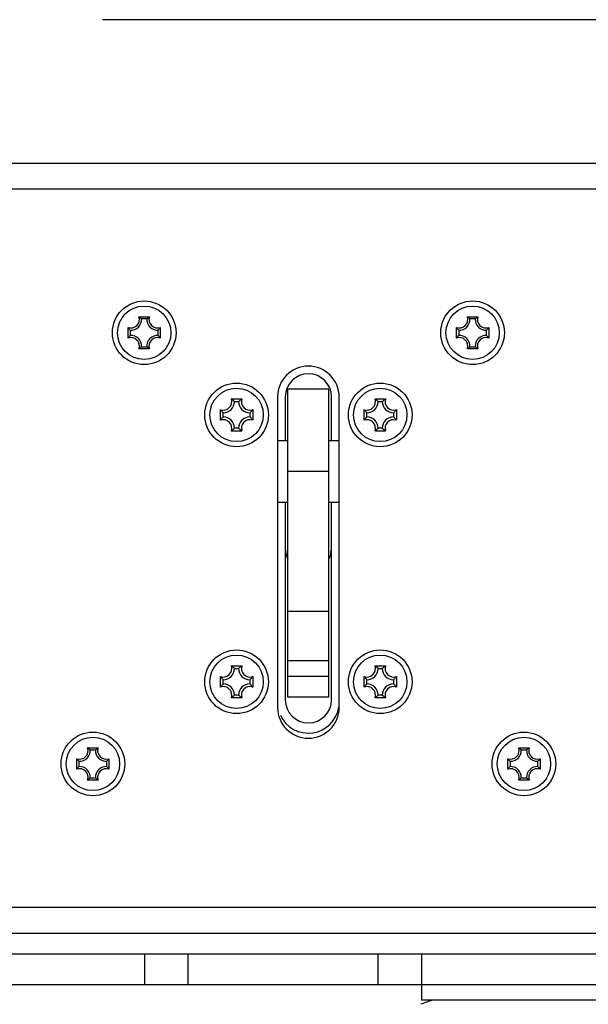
# Model space of a CAD drawing. Extents: x 0 to 420, y 0 to 297.
# Tile 71 of 75: x 358 to 370, y 193 to 212. Entities that reach past the tile are written whole.
import ezdxf

# ---------------------------------------------------------------- set-up
doc = ezdxf.new("R2010")
doc.units = 0
doc.header["$LTSCALE"] = 23.1
doc.layers.get('0').update_dxf_attribs({"linetype": 'CONTINUOUS'})
doc.layers.add('02___PRT_ALL_AXES', color=7, linetype='CONTINUOUS')
doc.layers.add('DIM_PILOTEES', color=7, linetype='CONTINUOUS')
doc.dimstyles.get("Standard").update_dxf_attribs({"dimtxt": 2.5, "dimasz": 2.5, "dimexe": 1.25, "dimexo": 0.625, "dimtad": 1, "dimcen": 2.5, "dimazin": 3, "dimtfac": 1, "dimtmove": 0, "dimatfit": 3})

# ---------------------------------------------------------------- blocks, each defined once
blk = doc.blocks.new('_FILLED')
at = {"color": 0, "linetype": 'BYBLOCK'}
blk.add_solid([(0, 0), (-1, 0.1429), (-1, -0.1429)], dxfattribs=at)
blk = doc.blocks.new('*D5')
at = {"layer": 'DIM_PILOTEES', "color": 2, "linetype": 'CONTINUOUS'}
for p, q in [((190.124, 209.109), (190.124, 278.743)), ((390.124, 209.109), (390.124, 278.743)), ((190.124, 276.743), (290.124, 276.743)), ((390.124, 276.743), (290.124, 276.743))]:
    blk.add_line(p, q, dxfattribs=at)
at = {"layer": 'DIM_PILOTEES', "color": 2, "linetype": 'CONTINUOUS', "xscale": 3.5, "yscale": 3.5, "zscale": 3.5, "rotation": 180}
blk.add_blockref('_FILLED', (190.124, 276.743), dxfattribs=at)
at = {"layer": 'DIM_PILOTEES', "color": 2, "linetype": 'CONTINUOUS', "xscale": 3.5, "yscale": 3.5, "zscale": 3.5}
blk.add_blockref('_FILLED', (390.124, 276.743), dxfattribs=at)

msp = doc.modelspace()

# ---------------------------------------------------------------- linework, layer by layer
at = {"color": 7, "linetype": 'CONTINUOUS'}
for p, q in [((386.064, 212.134), (360.114, 212.134)), ((387.124, 209.334), (193.224, 209.334)), ((387.224, 208.834), (193.024, 208.834)), ((360.822, 206.347), (361.027, 206.347)), ((360.976, 206.305), (360.873, 206.305)), ((367.222, 206.347), (367.427, 206.347)), ((367.376, 206.305), (367.273, 206.305)), ((360.611, 205.932), (360.611, 206.136)), ((360.653, 206.085), (360.653, 205.982)), ((361.196, 205.982), (361.196, 206.085)), ((361.238, 206.136), (361.238, 205.932)), ((367.011, 205.932), (367.011, 206.136)), ((367.053, 206.085), (367.053, 205.982)), ((367.596, 205.982), (367.596, 206.085)), ((367.638, 206.136), (367.638, 205.932)), ((361.027, 205.72), (360.822, 205.72)), ((360.873, 205.763), (360.976, 205.763)), ((367.427, 205.72), (367.222, 205.72)), ((367.273, 205.763), (367.376, 205.763)), ((362.622, 204.747), (362.827, 204.747)), ((362.633, 204.739), (362.622, 204.747)), ((362.684, 204.694), (362.764, 204.694)), ((362.816, 204.739), (362.827, 204.747)), ((363.524, 204.784), (363.524, 198.734)), ((363.674, 204.784), (363.674, 203.934)), ((364.574, 203.934), (364.574, 204.784)), ((364.724, 198.734), (364.724, 204.784)), ((365.422, 204.747), (365.627, 204.747)), ((365.433, 204.739), (365.422, 204.747)), ((365.484, 204.694), (365.564, 204.694)), ((365.616, 204.739), (365.627, 204.747)), ((362.419, 204.525), (362.411, 204.536)), ((362.411, 204.332), (362.411, 204.536)), ((363.03, 204.525), (363.038, 204.536)), ((363.038, 204.536), (363.038, 204.332)), ((365.219, 204.525), (365.211, 204.536)), ((365.211, 204.332), (365.211, 204.536)), ((365.83, 204.525), (365.838, 204.536)), ((365.838, 204.536), (365.838, 204.332)), ((362.419, 204.342), (362.411, 204.332)), ((362.464, 204.394), (362.464, 204.474)), ((362.984, 204.474), (362.984, 204.394)), ((363.03, 204.342), (363.038, 204.332)), ((365.219, 204.342), (365.211, 204.332)), ((365.264, 204.394), (365.264, 204.474)), ((365.784, 204.474), (365.784, 204.394)), ((365.83, 204.342), (365.838, 204.332)), ((362.633, 204.129), (362.622, 204.12)), ((362.827, 204.12), (362.622, 204.12)), ((362.764, 204.174), (362.684, 204.174)), ((362.816, 204.129), (362.827, 204.12)), ((365.433, 204.129), (365.422, 204.12)), ((365.627, 204.12), (365.422, 204.12)), ((365.564, 204.174), (365.484, 204.174)), ((365.616, 204.129), (365.627, 204.12)), ((363.524, 203.934), (363.724, 203.934)), ((364.524, 203.934), (364.724, 203.934)), ((363.724, 198.934), (363.724, 203.334)), ((364.524, 198.934), (364.524, 203.334)), ((363.524, 202.734), (363.724, 202.734)), ((363.674, 202.734), (363.674, 198.884)), ((364.524, 202.734), (364.724, 202.734)), ((364.574, 198.884), (364.574, 202.734)), ((364.524, 200.605), (363.724, 200.605)), ((362.622, 199.547), (362.827, 199.547)), ((362.633, 199.539), (362.622, 199.547)), ((362.816, 199.539), (362.827, 199.547)), ((363.724, 199.65), (364.524, 199.65)), ((365.422, 199.547), (365.627, 199.547)), ((365.433, 199.539), (365.422, 199.547)), ((365.616, 199.539), (365.627, 199.547)), ((362.419, 199.325), (362.411, 199.336)), ((362.411, 199.132), (362.411, 199.336)), ((362.684, 199.494), (362.764, 199.494)), ((363.03, 199.325), (363.038, 199.336)), ((363.038, 199.336), (363.038, 199.132)), ((364.524, 199.334), (363.724, 199.334)), ((365.219, 199.325), (365.211, 199.336)), ((365.211, 199.132), (365.211, 199.336)), ((365.484, 199.494), (365.564, 199.494)), ((365.83, 199.325), (365.838, 199.336)), ((365.838, 199.336), (365.838, 199.132)), ((362.419, 199.142), (362.411, 199.132)), ((362.464, 199.194), (362.464, 199.274)), ((362.984, 199.274), (362.984, 199.194)), ((363.03, 199.142), (363.038, 199.132)), ((365.219, 199.142), (365.211, 199.132)), ((365.264, 199.194), (365.264, 199.274)), ((365.784, 199.274), (365.784, 199.194)), ((365.83, 199.142), (365.838, 199.132)), ((362.764, 198.974), (362.684, 198.974)), ((365.564, 198.974), (365.484, 198.974)), ((362.633, 198.929), (362.622, 198.92)), ((362.827, 198.92), (362.622, 198.92)), ((362.816, 198.929), (362.827, 198.92)), ((365.433, 198.929), (365.422, 198.92)), ((365.627, 198.92), (365.422, 198.92)), ((365.616, 198.929), (365.627, 198.92)), ((359.822, 197.947), (360.027, 197.947)), ((359.976, 197.905), (359.873, 197.905)), ((368.222, 197.947), (368.427, 197.947)), ((368.376, 197.905), (368.273, 197.905)), ((359.611, 197.532), (359.611, 197.736)), ((359.653, 197.685), (359.653, 197.582)), ((360.196, 197.582), (360.196, 197.685)), ((360.238, 197.736), (360.238, 197.532)), ((368.011, 197.532), (368.011, 197.736)), ((368.053, 197.685), (368.053, 197.582)), ((368.596, 197.582), (368.596, 197.685)), ((368.638, 197.736), (368.638, 197.532)), ((360.027, 197.32), (359.822, 197.32)), ((359.873, 197.363), (359.976, 197.363)), ((368.427, 197.32), (368.222, 197.32)), ((368.273, 197.363), (368.376, 197.363)), ((387.124, 194.834), (193.124, 194.834)), ((190.124, 194.334), (390.124, 194.334)), ((190.684, 193.934), (389.564, 193.934)), ((360.935, 193.334), (360.935, 193.934)), ((361.783, 193.334), (361.783, 193.934)), ((365.48, 193.934), (365.48, 193.334)), ((366.329, 193.934), (366.329, 193.334)), ((313.124, 193.334), (384.084, 193.334)), ((366.33, 193.334), (366.33, 193.034)), ((371.33, 193.034), (366.33, 193.034))]:
    msp.add_line(p, q, dxfattribs=at)
for points in [[(360.84, 206.334), (360.831, 206.341), (360.822, 206.347)], [(360.873, 206.305), (360.865, 206.313), (360.856, 206.32), (360.848, 206.327), (360.84, 206.334)], [(360.976, 206.305), (360.984, 206.313), (360.992, 206.32), (361.001, 206.327), (361.009, 206.334)], [(361.009, 206.334), (361.018, 206.341), (361.027, 206.347)], [(367.24, 206.334), (367.231, 206.341), (367.222, 206.347)], [(367.273, 206.305), (367.265, 206.313), (367.256, 206.32), (367.248, 206.327), (367.24, 206.334)], [(367.376, 206.305), (367.384, 206.313), (367.392, 206.32), (367.401, 206.327), (367.409, 206.334)], [(367.409, 206.334), (367.418, 206.341), (367.427, 206.347)], [(360.624, 206.119), (360.618, 206.127), (360.611, 206.136)], [(360.653, 206.085), (360.646, 206.094), (360.638, 206.102), (360.631, 206.11), (360.624, 206.119)], [(361.196, 206.085), (361.203, 206.094), (361.211, 206.102), (361.218, 206.11), (361.225, 206.119)], [(361.225, 206.119), (361.231, 206.127), (361.238, 206.136)], [(367.024, 206.119), (367.018, 206.127), (367.011, 206.136)], [(367.053, 206.085), (367.046, 206.094), (367.038, 206.102), (367.031, 206.11), (367.024, 206.119)], [(367.596, 206.085), (367.603, 206.094), (367.611, 206.102), (367.618, 206.11), (367.625, 206.119)], [(367.625, 206.119), (367.631, 206.127), (367.638, 206.136)], [(360.624, 205.949), (360.618, 205.94), (360.611, 205.932)], [(360.653, 205.982), (360.646, 205.974), (360.638, 205.966), (360.631, 205.957), (360.624, 205.949)], [(361.196, 205.982), (361.203, 205.974), (361.211, 205.966), (361.218, 205.957), (361.225, 205.949)], [(361.225, 205.949), (361.231, 205.94), (361.238, 205.932)], [(367.024, 205.949), (367.018, 205.94), (367.011, 205.932)], [(367.053, 205.982), (367.046, 205.974), (367.038, 205.966), (367.031, 205.957), (367.024, 205.949)], [(367.596, 205.982), (367.603, 205.974), (367.611, 205.966), (367.618, 205.957), (367.625, 205.949)], [(367.625, 205.949), (367.631, 205.94), (367.638, 205.932)], [(360.84, 205.734), (360.831, 205.727), (360.822, 205.72)], [(360.873, 205.763), (360.865, 205.755), (360.856, 205.748), (360.848, 205.74), (360.84, 205.734)], [(360.976, 205.763), (360.984, 205.755), (360.992, 205.748), (361.001, 205.74), (361.009, 205.734)], [(361.009, 205.734), (361.018, 205.727), (361.027, 205.72)], [(367.24, 205.734), (367.231, 205.727), (367.222, 205.72)], [(367.273, 205.763), (367.265, 205.755), (367.256, 205.748), (367.248, 205.74), (367.24, 205.734)], [(367.376, 205.763), (367.384, 205.755), (367.392, 205.748), (367.401, 205.74), (367.409, 205.734)], [(367.409, 205.734), (367.418, 205.727), (367.427, 205.72)], [(362.684, 204.694), (362.674, 204.704), (362.664, 204.713), (362.654, 204.722), (362.644, 204.731), (362.633, 204.739)], [(362.764, 204.694), (362.774, 204.704), (362.785, 204.713), (362.795, 204.722), (362.805, 204.731), (362.816, 204.739)], [(365.484, 204.694), (365.474, 204.704), (365.464, 204.713), (365.454, 204.722), (365.444, 204.731), (365.433, 204.739)], [(365.564, 204.694), (365.574, 204.704), (365.585, 204.713), (365.595, 204.722), (365.605, 204.731), (365.616, 204.739)], [(362.464, 204.474), (362.455, 204.484), (362.445, 204.494), (362.436, 204.504), (362.428, 204.515), (362.419, 204.525)], [(362.984, 204.474), (362.994, 204.484), (363.004, 204.494), (363.013, 204.504), (363.021, 204.515), (363.03, 204.525)], [(365.264, 204.474), (365.255, 204.484), (365.245, 204.494), (365.236, 204.504), (365.228, 204.515), (365.219, 204.525)], [(365.784, 204.474), (365.794, 204.484), (365.804, 204.494), (365.813, 204.504), (365.821, 204.515), (365.83, 204.525)], [(362.464, 204.394), (362.455, 204.384), (362.445, 204.374), (362.436, 204.364), (362.428, 204.353), (362.419, 204.342)], [(362.984, 204.394), (362.994, 204.384), (363.004, 204.374), (363.013, 204.364), (363.021, 204.353), (363.03, 204.342)], [(365.264, 204.394), (365.255, 204.384), (365.245, 204.374), (365.236, 204.364), (365.228, 204.353), (365.219, 204.342)], [(365.784, 204.394), (365.794, 204.384), (365.804, 204.374), (365.813, 204.364), (365.821, 204.353), (365.83, 204.342)], [(362.684, 204.174), (362.674, 204.164), (362.664, 204.155), (362.654, 204.146), (362.644, 204.137), (362.633, 204.129)], [(362.764, 204.174), (362.774, 204.164), (362.785, 204.155), (362.795, 204.146), (362.805, 204.137), (362.816, 204.129)], [(365.484, 204.174), (365.474, 204.164), (365.464, 204.155), (365.454, 204.146), (365.444, 204.137), (365.433, 204.129)], [(365.564, 204.174), (365.574, 204.164), (365.585, 204.155), (365.595, 204.146), (365.605, 204.137), (365.616, 204.129)], [(362.684, 199.494), (362.674, 199.504), (362.664, 199.513), (362.654, 199.522), (362.644, 199.531), (362.633, 199.539)], [(362.764, 199.494), (362.774, 199.504), (362.785, 199.513), (362.795, 199.522), (362.805, 199.531), (362.816, 199.539)], [(365.484, 199.494), (365.474, 199.504), (365.464, 199.513), (365.454, 199.522), (365.444, 199.531), (365.433, 199.539)], [(365.564, 199.494), (365.574, 199.504), (365.585, 199.513), (365.595, 199.522), (365.605, 199.531), (365.616, 199.539)], [(362.464, 199.274), (362.455, 199.284), (362.445, 199.294), (362.436, 199.304), (362.428, 199.315), (362.419, 199.325)], [(362.984, 199.274), (362.994, 199.284), (363.004, 199.294), (363.013, 199.304), (363.021, 199.315), (363.03, 199.325)], [(365.264, 199.274), (365.255, 199.284), (365.245, 199.294), (365.236, 199.304), (365.228, 199.315), (365.219, 199.325)], [(365.784, 199.274), (365.794, 199.284), (365.804, 199.294), (365.813, 199.304), (365.821, 199.315), (365.83, 199.325)], [(362.464, 199.194), (362.455, 199.184), (362.445, 199.174), (362.436, 199.164), (362.428, 199.153), (362.419, 199.142)], [(362.984, 199.194), (362.994, 199.184), (363.004, 199.174), (363.013, 199.164), (363.021, 199.153), (363.03, 199.142)], [(365.264, 199.194), (365.255, 199.184), (365.245, 199.174), (365.236, 199.164), (365.228, 199.153), (365.219, 199.142)], [(365.784, 199.194), (365.794, 199.184), (365.804, 199.174), (365.813, 199.164), (365.821, 199.153), (365.83, 199.142)], [(362.684, 198.974), (362.674, 198.964), (362.664, 198.955), (362.654, 198.946), (362.644, 198.937), (362.633, 198.929)], [(362.764, 198.974), (362.774, 198.964), (362.785, 198.955), (362.795, 198.946), (362.805, 198.937), (362.816, 198.929)], [(365.484, 198.974), (365.474, 198.964), (365.464, 198.955), (365.454, 198.946), (365.444, 198.937), (365.433, 198.929)], [(365.564, 198.974), (365.574, 198.964), (365.585, 198.955), (365.595, 198.946), (365.605, 198.937), (365.616, 198.929)], [(359.84, 197.934), (359.831, 197.941), (359.822, 197.947)], [(359.873, 197.905), (359.865, 197.913), (359.856, 197.92), (359.848, 197.927), (359.84, 197.934)], [(359.976, 197.905), (359.984, 197.913), (359.992, 197.92), (360.001, 197.927), (360.009, 197.934)], [(360.009, 197.934), (360.018, 197.941), (360.027, 197.947)], [(368.24, 197.934), (368.231, 197.941), (368.222, 197.947)], [(368.273, 197.905), (368.265, 197.913), (368.256, 197.92), (368.248, 197.927), (368.24, 197.934)], [(368.376, 197.905), (368.384, 197.913), (368.392, 197.92), (368.401, 197.927), (368.409, 197.934)], [(368.409, 197.934), (368.418, 197.941), (368.427, 197.947)], [(359.624, 197.719), (359.618, 197.727), (359.611, 197.736)], [(359.653, 197.685), (359.646, 197.694), (359.638, 197.702), (359.631, 197.71), (359.624, 197.719)], [(360.196, 197.685), (360.203, 197.694), (360.211, 197.702), (360.218, 197.71), (360.225, 197.719)], [(360.225, 197.719), (360.231, 197.727), (360.238, 197.736)], [(368.024, 197.719), (368.018, 197.727), (368.011, 197.736)], [(368.053, 197.685), (368.046, 197.694), (368.038, 197.702), (368.031, 197.71), (368.024, 197.719)], [(368.596, 197.685), (368.603, 197.694), (368.611, 197.702), (368.618, 197.71), (368.625, 197.719)], [(368.625, 197.719), (368.631, 197.727), (368.638, 197.736)], [(359.624, 197.549), (359.618, 197.54), (359.611, 197.532)], [(359.653, 197.582), (359.646, 197.574), (359.638, 197.566), (359.631, 197.557), (359.624, 197.549)], [(360.196, 197.582), (360.203, 197.574), (360.211, 197.566), (360.218, 197.557), (360.225, 197.549)], [(360.225, 197.549), (360.231, 197.54), (360.238, 197.532)], [(368.024, 197.549), (368.018, 197.54), (368.011, 197.532)], [(368.053, 197.582), (368.046, 197.574), (368.038, 197.566), (368.031, 197.557), (368.024, 197.549)], [(368.596, 197.582), (368.603, 197.574), (368.611, 197.566), (368.618, 197.557), (368.625, 197.549)], [(368.625, 197.549), (368.631, 197.54), (368.638, 197.532)], [(359.84, 197.334), (359.831, 197.327), (359.822, 197.32)], [(359.873, 197.363), (359.865, 197.355), (359.856, 197.348), (359.848, 197.34), (359.84, 197.334)], [(359.976, 197.363), (359.984, 197.355), (359.992, 197.348), (360.001, 197.34), (360.009, 197.334)], [(360.009, 197.334), (360.018, 197.327), (360.027, 197.32)], [(368.24, 197.334), (368.231, 197.327), (368.222, 197.32)], [(368.273, 197.363), (368.265, 197.355), (368.256, 197.348), (368.248, 197.34), (368.24, 197.334)], [(368.376, 197.363), (368.384, 197.355), (368.392, 197.348), (368.401, 197.34), (368.409, 197.334)], [(368.409, 197.334), (368.418, 197.327), (368.427, 197.32)]]:
    msp.add_lwpolyline(points, dxfattribs=at)
for centre, radius in [((360.924, 206.034), 0.62), ((367.324, 206.034), 0.62), ((360.924, 206.034), 0.52), ((367.324, 206.034), 0.52), ((362.724, 204.434), 0.62), ((362.724, 204.434), 0.52), ((365.524, 204.434), 0.62), ((365.524, 204.434), 0.52), ((362.724, 199.234), 0.62), ((362.724, 199.234), 0.52), ((365.524, 199.234), 0.62), ((365.524, 199.234), 0.52), ((359.924, 197.634), 0.62), ((368.324, 197.634), 0.62), ((359.924, 197.634), 0.52), ((368.324, 197.634), 0.52)]:
    msp.add_circle(centre, radius, dxfattribs=at)
for centre, radius, start, end in [((360.664, 206.294), 0.167, 251.3025, 18.6975), ((360.664, 206.294), 0.209, 266.9127, 3.0873), ((361.184, 206.294), 0.209, 176.9127, 273.0873), ((361.184, 206.294), 0.167, 161.3025, 288.6975), ((367.064, 206.294), 0.167, 251.3025, 18.6975), ((367.064, 206.294), 0.209, 266.9127, 3.0873), ((367.584, 206.294), 0.209, 176.9127, 273.0873), ((367.584, 206.294), 0.167, 161.3025, 288.6975), ((360.664, 205.774), 0.167, 341.3025, 108.6975), ((360.664, 205.774), 0.209, 356.9127, 93.0873), ((361.184, 205.774), 0.209, 86.9127, 183.0873), ((361.184, 205.774), 0.167, 71.3025, 198.6975), ((367.064, 205.774), 0.167, 341.3025, 108.6975), ((367.064, 205.774), 0.209, 356.9127, 93.0873), ((367.584, 205.774), 0.209, 86.9127, 183.0873), ((367.584, 205.774), 0.167, 71.3025, 198.6975), ((364.124, 204.784), 0.6, 0, 180), ((364.124, 204.784), 0.45, 0, 180), ((362.464, 204.694), 0.167, 251.3025, 18.6975), ((362.464, 204.694), 0.22, 270, 360), ((362.984, 204.694), 0.22, 180, 270), ((362.984, 204.694), 0.167, 161.3025, 288.6975), ((365.264, 204.694), 0.167, 251.3025, 18.6975), ((365.264, 204.694), 0.22, 270, 360), ((365.784, 204.694), 0.22, 180, 270), ((365.784, 204.694), 0.167, 161.3025, 288.6975), ((362.464, 204.174), 0.167, 341.3025, 108.6975), ((362.464, 204.174), 0.22, 0, 90), ((362.984, 204.174), 0.22, 90, 180), ((362.984, 204.174), 0.167, 71.3025, 198.6975), ((365.264, 204.174), 0.167, 341.3025, 108.6975), ((365.264, 204.174), 0.22, 0, 90), ((365.784, 204.174), 0.22, 90, 180), ((365.784, 204.174), 0.167, 71.3025, 198.6975), ((364.124, 201.834), 0.45, 180, 207.2162), ((364.124, 201.834), 0.45, 332.7838, 360), ((362.464, 199.494), 0.167, 251.3025, 18.6975), ((362.984, 199.494), 0.167, 161.3025, 288.6975), ((365.264, 199.494), 0.167, 251.3025, 18.6975), ((365.784, 199.494), 0.167, 161.3025, 288.6975), ((362.464, 199.494), 0.22, 270, 360), ((362.984, 199.494), 0.22, 180, 270), ((365.264, 199.494), 0.22, 270, 360), ((365.784, 199.494), 0.22, 180, 270), ((362.464, 198.974), 0.167, 341.3025, 108.6975), ((362.464, 198.974), 0.22, 0, 90), ((362.984, 198.974), 0.22, 90, 180), ((362.984, 198.974), 0.167, 71.3025, 198.6975), ((365.264, 198.974), 0.167, 341.3025, 108.6975), ((365.264, 198.974), 0.22, 0, 90), ((365.784, 198.974), 0.22, 90, 180), ((365.784, 198.974), 0.167, 71.3025, 198.6975), ((364.124, 198.834), 0.6, 204.5455, 351.7356), ((364.124, 198.884), 0.45, 180, 360), ((364.124, 198.734), 0.6, 180, 360), ((359.664, 197.894), 0.167, 251.3025, 18.6975), ((359.664, 197.894), 0.209, 266.9127, 3.0873), ((360.184, 197.894), 0.209, 176.9127, 273.0873), ((360.184, 197.894), 0.167, 161.3025, 288.6975), ((368.064, 197.894), 0.167, 251.3025, 18.6975), ((368.064, 197.894), 0.209, 266.9127, 3.0873), ((368.584, 197.894), 0.209, 176.9127, 273.0873), ((368.584, 197.894), 0.167, 161.3025, 288.6975), ((359.664, 197.374), 0.167, 341.3025, 108.6975), ((359.664, 197.374), 0.209, 356.9127, 93.0873), ((360.184, 197.374), 0.209, 86.9127, 183.0873), ((360.184, 197.374), 0.167, 71.3025, 198.6975), ((368.064, 197.374), 0.167, 341.3025, 108.6975), ((368.064, 197.374), 0.209, 356.9127, 93.0873), ((368.584, 197.374), 0.209, 86.9127, 183.0873), ((368.584, 197.374), 0.167, 71.3025, 198.6975), ((367.832, 189.026), 4.208, 107.7312, 111.147)]:
    msp.add_arc(centre, radius, start, end, dxfattribs=at)
at = {"layer": '02___PRT_ALL_AXES', "color": 7, "linetype": 'CONTINUOUS'}
for p, q in [((364.524, 204.934), (363.724, 204.934)), ((363.724, 203.334), (363.724, 204.934)), ((364.524, 203.334), (364.524, 204.934)), ((364.524, 203.334), (363.724, 203.334)), ((364.524, 198.934), (363.724, 198.934))]:
    msp.add_line(p, q, dxfattribs=at)

# ---------------------------------------------------------------- dimensions: what is measured, and where the dimension line sits
at = {"layer": 'DIM_PILOTEES', "color": 2, "linetype": 'CONTINUOUS'}
dim = msp.add_linear_dim(base=(190.124, 276.743), p1=(390.124, 209.109), p2=(190.124, 209.109), angle=180, dimstyle='Standard', dxfattribs=at)
dim.commit()
dim.dimension.update_dxf_attribs({"geometry": '*D5', "text_midpoint": (281.365, 276.743), "dimtype": 128})

doc.saveas('drawing.dxf')
